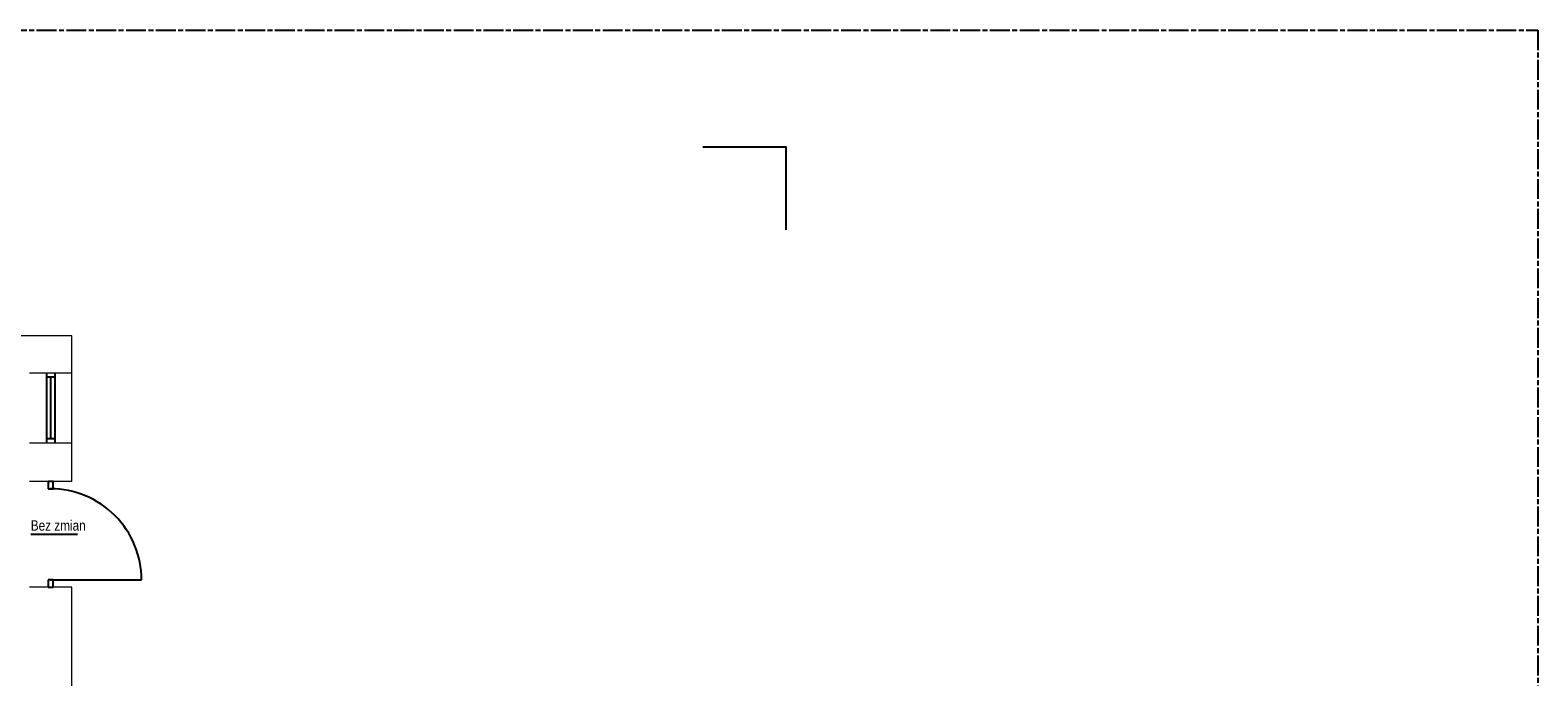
# Model space of a CAD drawing. Header units: millimetres. Extents: x 282377 to 1404227, y -783705 to 1038705.
# Tile 84 of 243: x 377296 to 379117, y 9689 to 10471. Entities that reach past the tile are written whole.
import ezdxf

# ---------------------------------------------------------------- set-up
doc = ezdxf.new("R2010")
doc.units = ezdxf.units.MM
doc.linetypes.add('ACAD_ISO08W100', pattern=[36, 24, -3, 6, -3])
doc.layers.add('!!ELEKTRYKA', color=7, linetype='Continuous')
doc.layers.add('M_Ramki do druku', color=7, linetype='Continuous', lineweight=18)
doc.styles.add('BIKTS', font='bikromsw.shx', dxfattribs={"width": 0.85})

# ---------------------------------------------------------------- blocks, each defined once
blk = doc.blocks.new('A$C134dd6f3')
at = {"extrusion": (0, 0, -1)}
blk.add_line((55, 77.4), (55, 133.9), dxfattribs=at)
at = {"color": 0, "extrusion": (0, 0, -1)}
blk.add_line((0, 110), (0, 0), dxfattribs=at)
at = {"color": 0}
blk.add_arc((0, 110), 110, 270, 0, dxfattribs=at)
blk = doc.blocks.new('Znacznik_narozny')
at = {"layer": 'M_Ramki do druku', "lineweight": -2}
blk.add_lwpolyline([(0, -20), (0, 0), (20, 0)], dxfattribs=at)

msp = doc.modelspace()

# ---------------------------------------------------------------- linework, layer by layer
at = {"layer": '!!ELEKTRYKA', "color": 252, "lineweight": 20}
for p, q in [((377345.7, 10101.6), (377096.7, 10101.6)), ((377345.7, 9925.6), (377345.7, 10101.6)), ((377294.7, 10056.9), (377345.7, 10056.9)), ((377345.7, 9971.9), (377294.7, 9971.9)), ((377345.7, 9925.6), (377294.7, 9925.6)), ((377345.7, 9797.6), (377294.7, 9797.6)), ((377345.7, 9668.6), (377345.7, 9797.6))]:
    msp.add_line(p, q, dxfattribs=at)
at = {"layer": '!!ELEKTRYKA', "color": 252}
for p, q in [((377315.2, 10056.9), (377315.2, 9971.9)), ((377315.2, 10051.9), (377325.2, 10051.9)), ((377320.2, 10051.9), (377320.2, 9976.9)), ((377325.2, 10056.9), (377325.2, 9971.9)), ((377325.2, 9976.9), (377315.2, 9976.9)), ((377323.2, 9925.6), (377317.2, 9925.6)), ((377317.2, 9925.6), (377317.2, 9916.6)), ((377317.2, 9916.6), (377323.2, 9916.6)), ((377323.2, 9916.6), (377323.2, 9925.6)), ((377323.2, 9806.6), (377317.2, 9806.6)), ((377317.2, 9806.6), (377317.2, 9797.6)), ((377323.2, 9797.6), (377323.2, 9806.6)), ((377317.2, 9797.6), (377323.2, 9797.6))]:
    msp.add_line(p, q, dxfattribs=at)
at = {"layer": '!!ELEKTRYKA', "color": 7, "linetype": 'ACAD_ISO08W100', "lineweight": -3}
msp.add_lwpolyline([(375287.4, 10471.1), (379117.4, 10471.1), (379117.4, 6411.3), (375287.4, 6411.3)], close=True, dxfattribs=at)

# ---------------------------------------------------------------- block references
at = {"layer": '!!ELEKTRYKA', "color": 252, "lineweight": -2, "xscale": 5.000000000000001, "yscale": 5.000000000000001, "zscale": 5.000000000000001, "rotation": 270}
msp.add_blockref('Znacznik_narozny', (378208.6, 10329.9), dxfattribs=at)
at = {"layer": '!!ELEKTRYKA', "color": 252, "lineweight": 20, "rotation": 89.99999999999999}
msp.add_blockref('A$C134dd6f3', (377430.2, 9806.6), dxfattribs=at)

# ---------------------------------------------------------------- texts
at = {"layer": '!!ELEKTRYKA', "color": 252, "style": 'BIKTS', "width": 0.85}
msp.add_text('Bez zmian', height=12.5, dxfattribs=at).set_placement((377296.3, 9866.1))

doc.saveas('drawing.dxf')
